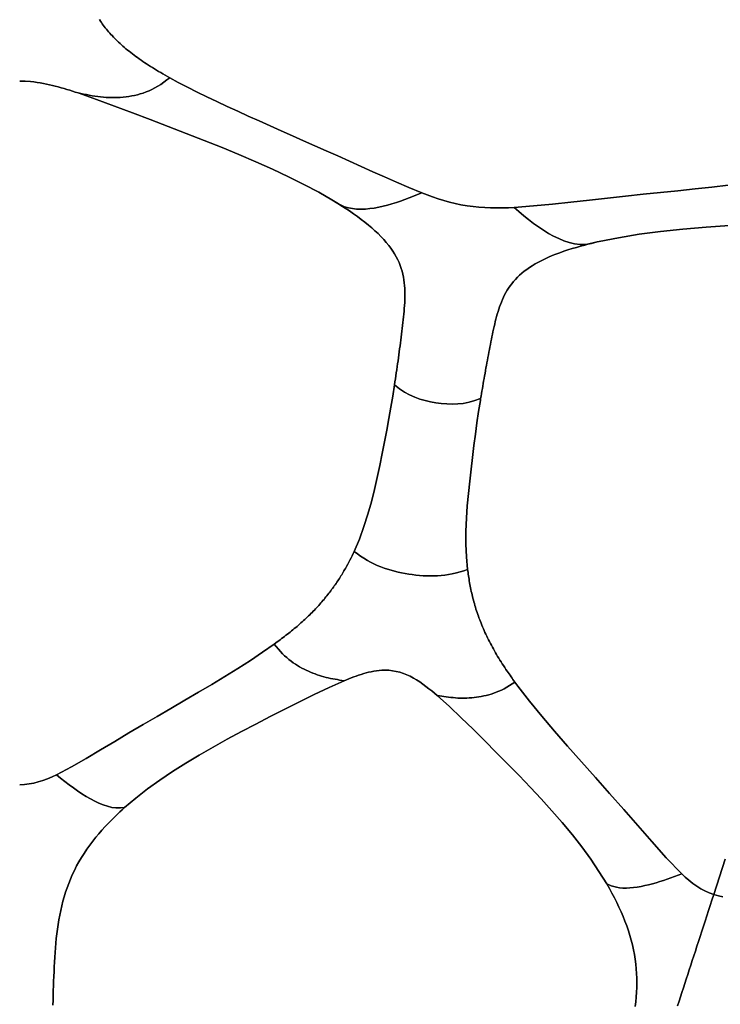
# Model space of a CAD drawing. Header units: centimetres. Extents: x -49.6 to 49.6, y -49.6 to 49.6.
# Tile 54 of 61: x 0 to 9.8, y 28.2 to 41.9. Entities that reach past the tile are written whole.
import ezdxf

# ---------------------------------------------------------------- set-up
doc = ezdxf.new("R2010")
doc.units = ezdxf.units.CM
doc.layers.get('0').update_dxf_attribs({"true_color": 0x5890e1})

msp = doc.modelspace()

# ---------------------------------------------------------------- linework, layer by layer
at = {"color": 16, "true_color": 0x870606}
for points in [[(0, 41.079, 0), (0.075, 41.077, 0), (0.149, 41.072, 0), (0.196, 41.067, 0), (0.242, 41.061, 0), (0.287, 41.054, 0), (0.331, 41.046, 0), (0.374, 41.038, 0), (0.416, 41.028, 0), (0.457, 41.019, 0), (0.496, 41.009, 0), (0.537, 40.999, 0), (0.577, 40.987, 0), (0.618, 40.976, 0), (0.658, 40.964, 0), (0.697, 40.952, 0), (0.736, 40.939, 0), (0.774, 40.927, 0), (0.812, 40.915, 0), (0.851, 40.907, 0), (0.89, 40.899, 0), (0.929, 40.891, 0), (0.969, 40.883, 0), (1.008, 40.876, 0), (1.047, 40.869, 0), (1.086, 40.863, 0), (1.126, 40.859, 0), (1.165, 40.855, 0), (1.204, 40.852, 0), (1.244, 40.85, 0), (1.283, 40.849, 0), (1.323, 40.849, 0), (1.362, 40.85, 0), (1.401, 40.852, 0), (1.441, 40.856, 0), (1.481, 40.86, 0), (1.521, 40.865, 0), (1.56, 40.872, 0), (1.6, 40.88, 0), (1.64, 40.89, 0), (1.68, 40.901, 0), (1.721, 40.913, 0), (1.761, 40.928, 0), (1.801, 40.944, 0), (1.842, 40.963, 0), (1.883, 40.984, 0), (1.924, 41.008, 0), (1.965, 41.034, 0), (2.006, 41.063, 0), (2.048, 41.095, 0), (2.089, 41.127, 0), (2.057, 41.145, 0), (2.026, 41.162, 0), (1.995, 41.18, 0), (1.964, 41.198, 0), (1.935, 41.215, 0), (1.906, 41.232, 0), (1.877, 41.25, 0), (1.849, 41.267, 0), (1.822, 41.284, 0), (1.795, 41.301, 0), (1.768, 41.318, 0), (1.742, 41.336, 0), (1.715, 41.353, 0), (1.69, 41.371, 0), (1.665, 41.388, 0), (1.64, 41.406, 0), (1.616, 41.423, 0), (1.592, 41.441, 0), (1.569, 41.459, 0), (1.546, 41.476, 0), (1.523, 41.494, 0), (1.501, 41.512, 0), (1.479, 41.53, 0), (1.458, 41.548, 0), (1.438, 41.566, 0), (1.417, 41.584, 0), (1.398, 41.602, 0), (1.378, 41.62, 0), (1.359, 41.638, 0), (1.341, 41.657, 0), (1.322, 41.675, 0), (1.305, 41.693, 0), (1.287, 41.712, 0), (1.271, 41.73, 0), (1.254, 41.748, 0), (1.238, 41.767, 0), (1.223, 41.785, 0), (1.207, 41.804, 0), (1.192, 41.823, 0), (1.178, 41.841, 0), (1.164, 41.86, 0), (1.15, 41.878, 0), (1.137, 41.897, 0), (1.124, 41.916, 0), (1.111, 41.935, 0)], [(1.111, 41.935, 0), (1.124, 41.916, 0), (1.137, 41.897, 0), (1.15, 41.878, 0), (1.164, 41.86, 0), (1.178, 41.841, 0), (1.192, 41.823, 0), (1.207, 41.804, 0), (1.223, 41.785, 0), (1.238, 41.767, 0), (1.254, 41.748, 0), (1.271, 41.73, 0), (1.287, 41.712, 0), (1.305, 41.693, 0), (1.322, 41.675, 0), (1.341, 41.657, 0), (1.359, 41.638, 0), (1.378, 41.62, 0), (1.398, 41.602, 0), (1.417, 41.584, 0), (1.438, 41.566, 0), (1.458, 41.548, 0), (1.479, 41.53, 0), (1.501, 41.512, 0), (1.523, 41.494, 0), (1.546, 41.476, 0), (1.569, 41.459, 0), (1.592, 41.441, 0), (1.616, 41.423, 0), (1.64, 41.406, 0), (1.665, 41.388, 0), (1.69, 41.371, 0), (1.715, 41.353, 0), (1.742, 41.336, 0), (1.768, 41.318, 0), (1.795, 41.301, 0), (1.822, 41.284, 0), (1.849, 41.267, 0), (1.877, 41.25, 0), (1.906, 41.232, 0), (1.935, 41.215, 0), (1.964, 41.198, 0), (1.995, 41.18, 0), (2.026, 41.162, 0), (2.057, 41.145, 0), (2.089, 41.127, 0), (2.208, 41.062, 0), (2.338, 40.995, 0), (2.471, 40.927, 0), (2.608, 40.861, 0), (2.747, 40.794, 0), (2.89, 40.727, 0), (3.036, 40.66, 0), (3.184, 40.592, 0), (3.336, 40.524, 0), (3.488, 40.456, 0), (3.643, 40.387, 0), (3.798, 40.319, 0), (3.954, 40.249, 0), (4.111, 40.18, 0), (4.269, 40.11, 0), (4.43, 40.038, 0), (4.592, 39.965, 0), (4.754, 39.892, 0), (4.917, 39.818, 0), (5.082, 39.745, 0), (5.248, 39.671, 0), (5.42, 39.596, 0), (5.599, 39.524, 0), (5.673, 39.496, 0), (5.749, 39.468, 0), (5.827, 39.442, 0), (5.907, 39.417, 0), (5.985, 39.395, 0), (6.065, 39.376, 0), (6.146, 39.358, 0), (6.23, 39.343, 0), (6.314, 39.332, 0), (6.396, 39.323, 0), (6.478, 39.317, 0), (6.559, 39.314, 0), (6.643, 39.313, 0), (6.725, 39.313, 0), (6.806, 39.316, 0), (6.885, 39.32, 0), (7.157, 39.341, 0), (7.419, 39.367, 0), (7.678, 39.395, 0), (7.934, 39.423, 0), (8.186, 39.451, 0), (8.436, 39.477, 0), (8.683, 39.503, 0), (8.927, 39.528, 0), (9.168, 39.553, 0), (9.406, 39.578, 0), (9.639, 39.604, 0), (9.867, 39.631, 0)], [(0, 31.282, 0), (0.066, 31.285, 0), (0.132, 31.293, 0), (0.195, 31.305, 0), (0.258, 31.321, 0), (0.324, 31.341, 0), (0.388, 31.365, 0), (0.451, 31.392, 0), (0.511, 31.419, 0), (0.722, 31.529, 0), (0.924, 31.646, 0), (1.125, 31.765, 0), (1.324, 31.884, 0), (1.522, 32.002, 0), (1.719, 32.118, 0), (1.913, 32.232, 0), (2.107, 32.345, 0), (2.298, 32.457, 0), (2.488, 32.568, 0), (2.674, 32.679, 0), (2.858, 32.79, 0), (3.037, 32.901, 0), (3.213, 33.013, 0), (3.382, 33.125, 0), (3.545, 33.24, 0), (3.566, 33.255, 0), (3.587, 33.27, 0), (3.607, 33.285, 0), (3.628, 33.301, 0), (3.648, 33.316, 0), (3.668, 33.331, 0), (3.688, 33.346, 0), (3.708, 33.362, 0), (3.728, 33.377, 0), (3.748, 33.393, 0), (3.767, 33.408, 0), (3.787, 33.424, 0), (3.806, 33.44, 0), (3.825, 33.455, 0), (3.844, 33.471, 0), (3.863, 33.487, 0), (3.881, 33.503, 0), (3.899, 33.519, 0), (3.917, 33.535, 0), (3.935, 33.551, 0), (3.953, 33.567, 0), (3.97, 33.583, 0), (3.988, 33.599, 0), (4.005, 33.615, 0), (4.022, 33.631, 0), (4.039, 33.647, 0), (4.055, 33.664, 0), (4.072, 33.68, 0), (4.088, 33.697, 0), (4.104, 33.713, 0), (4.12, 33.73, 0), (4.135, 33.746, 0), (4.151, 33.763, 0), (4.166, 33.779, 0), (4.181, 33.796, 0), (4.195, 33.813, 0), (4.21, 33.829, 0), (4.224, 33.846, 0), (4.239, 33.863, 0), (4.252, 33.88, 0), (4.266, 33.897, 0), (4.28, 33.913, 0), (4.293, 33.93, 0), (4.307, 33.947, 0), (4.32, 33.964, 0), (4.333, 33.981, 0), (4.345, 33.998, 0), (4.358, 34.016, 0), (4.37, 34.033, 0), (4.382, 34.05, 0), (4.394, 34.067, 0), (4.406, 34.084, 0), (4.418, 34.101, 0), (4.43, 34.119, 0), (4.441, 34.136, 0), (4.452, 34.153, 0), (4.463, 34.171, 0), (4.474, 34.188, 0), (4.485, 34.205, 0), (4.495, 34.223, 0), (4.506, 34.24, 0), (4.516, 34.258, 0), (4.526, 34.275, 0), (4.536, 34.292, 0), (4.553, 34.322, 0), (4.569, 34.351, 0), (4.584, 34.381, 0), (4.6, 34.41, 0), (4.615, 34.44, 0), (4.629, 34.469, 0), (4.643, 34.499, 0), (4.657, 34.528, 0), (4.731, 34.702, 0), (4.795, 34.876, 0), (4.85, 35.049, 0), (4.899, 35.221, 0), (4.941, 35.391, 0), (4.979, 35.561, 0), (5.014, 35.728, 0), (5.048, 35.894, 0), (5.08, 36.058, 0), (5.112, 36.22, 0), (5.142, 36.38, 0), (5.17, 36.538, 0), (5.196, 36.694, 0), (5.22, 36.849, 0), (5.226, 36.892, 0), (5.233, 36.934, 0), (5.239, 36.977, 0), (5.245, 37.019, 0), (5.251, 37.061, 0), (5.257, 37.103, 0), (5.263, 37.144, 0), (5.269, 37.186, 0), (5.274, 37.227, 0), (5.28, 37.269, 0), (5.286, 37.31, 0), (5.291, 37.351, 0), (5.297, 37.392, 0), (5.302, 37.433, 0), (5.308, 37.474, 0), (5.313, 37.514, 0), (5.318, 37.555, 0), (5.323, 37.596, 0), (5.328, 37.636, 0), (5.332, 37.676, 0), (5.337, 37.716, 0), (5.341, 37.756, 0), (5.345, 37.796, 0), (5.349, 37.836, 0), (5.353, 37.876, 0), (5.356, 37.915, 0), (5.359, 37.955, 0), (5.362, 37.995, 0), (5.363, 38.034, 0), (5.365, 38.074, 0), (5.365, 38.113, 0), (5.364, 38.153, 0), (5.363, 38.192, 0), (5.36, 38.232, 0), (5.356, 38.272, 0), (5.35, 38.312, 0), (5.344, 38.351, 0), (5.335, 38.391, 0), (5.325, 38.431, 0), (5.313, 38.47, 0), (5.299, 38.511, 0), (5.283, 38.552, 0), (5.265, 38.592, 0), (5.245, 38.632, 0), (5.222, 38.672, 0), (5.197, 38.712, 0), (5.17, 38.752, 0), (5.14, 38.792, 0), (5.106, 38.834, 0), (5.07, 38.875, 0), (5.032, 38.915, 0), (4.991, 38.956, 0), (4.948, 38.995, 0), (4.904, 39.035, 0), (4.857, 39.075, 0), (4.808, 39.114, 0), (4.757, 39.154, 0), (4.703, 39.193, 0), (4.648, 39.232, 0), (4.592, 39.271, 0), (4.533, 39.31, 0), (4.473, 39.349, 0), (4.411, 39.387, 0), (4.348, 39.425, 0), (4.164, 39.531, 0), (3.957, 39.64, 0), (3.744, 39.747, 0), (3.519, 39.852, 0), (3.288, 39.955, 0), (3.053, 40.056, 0), (2.818, 40.153, 0), (2.568, 40.253, 0), (2.318, 40.351, 0), (2.067, 40.448, 0), (1.818, 40.544, 0), (1.569, 40.638, 0), (1.32, 40.732, 0), (1.069, 40.825, 0), (0.812, 40.915, 0), (0.774, 40.927, 0), (0.736, 40.939, 0), (0.697, 40.952, 0), (0.658, 40.964, 0), (0.618, 40.976, 0), (0.577, 40.987, 0), (0.537, 40.999, 0), (0.496, 41.009, 0), (0.457, 41.019, 0), (0.416, 41.028, 0), (0.374, 41.038, 0), (0.331, 41.046, 0), (0.287, 41.054, 0), (0.242, 41.061, 0), (0.196, 41.067, 0), (0.149, 41.072, 0), (0.075, 41.077, 0), (0, 41.079, 0)], [(9.867, 39.631, 0), (9.639, 39.604, 0), (9.406, 39.578, 0), (9.168, 39.553, 0), (8.927, 39.528, 0), (8.683, 39.503, 0), (8.436, 39.477, 0), (8.186, 39.451, 0), (7.934, 39.423, 0), (7.678, 39.395, 0), (7.419, 39.367, 0), (7.157, 39.341, 0), (6.885, 39.32, 0), (6.952, 39.263, 0), (7.021, 39.205, 0), (7.088, 39.15, 0), (7.157, 39.097, 0), (7.225, 39.048, 0), (7.294, 39.002, 0), (7.364, 38.959, 0), (7.436, 38.92, 0), (7.507, 38.886, 0), (7.58, 38.856, 0), (7.654, 38.832, 0), (7.727, 38.814, 0), (7.805, 38.805, 0), (7.882, 38.806, 0), (7.965, 38.818, 0), (8.045, 38.839, 0), (8.069, 38.845, 0), (8.342, 38.899, 0), (8.629, 38.946, 0), (8.927, 38.985, 0), (9.234, 39.018, 0), (9.559, 39.046, 0), (9.886, 39.07, 0)], [(9.886, 39.07, 0), (9.559, 39.046, 0), (9.234, 39.018, 0), (8.927, 38.985, 0), (8.629, 38.946, 0), (8.342, 38.899, 0), (8.069, 38.845, 0), (8.045, 38.839, 0), (7.986, 38.826, 0), (7.928, 38.812, 0), (7.87, 38.797, 0), (7.813, 38.782, 0), (7.753, 38.764, 0), (7.693, 38.747, 0), (7.635, 38.728, 0), (7.578, 38.709, 0), (7.523, 38.69, 0), (7.469, 38.67, 0), (7.417, 38.649, 0), (7.367, 38.627, 0), (7.318, 38.605, 0), (7.27, 38.582, 0), (7.224, 38.558, 0), (7.179, 38.533, 0), (7.138, 38.509, 0), (7.099, 38.483, 0), (7.062, 38.458, 0), (7.027, 38.431, 0), (6.994, 38.404, 0), (6.963, 38.376, 0), (6.933, 38.347, 0), (6.904, 38.317, 0), (6.878, 38.288, 0), (6.854, 38.258, 0), (6.831, 38.228, 0), (6.81, 38.197, 0), (6.79, 38.166, 0), (6.772, 38.134, 0), (6.754, 38.102, 0), (6.738, 38.069, 0), (6.723, 38.036, 0), (6.709, 38.003, 0), (6.696, 37.97, 0), (6.684, 37.937, 0), (6.672, 37.903, 0), (6.662, 37.869, 0), (6.651, 37.834, 0), (6.642, 37.8, 0), (6.633, 37.765, 0), (6.624, 37.731, 0), (6.616, 37.696, 0), (6.608, 37.661, 0), (6.6, 37.626, 0), (6.592, 37.59, 0), (6.585, 37.555, 0), (6.578, 37.519, 0), (6.57, 37.484, 0), (6.563, 37.448, 0), (6.556, 37.412, 0), (6.549, 37.376, 0), (6.542, 37.34, 0), (6.535, 37.304, 0), (6.528, 37.268, 0), (6.521, 37.231, 0), (6.514, 37.195, 0), (6.508, 37.158, 0), (6.501, 37.121, 0), (6.494, 37.085, 0), (6.488, 37.048, 0), (6.481, 37.01, 0), (6.475, 36.973, 0), (6.468, 36.936, 0), (6.462, 36.902, 0), (6.456, 36.867, 0), (6.45, 36.833, 0), (6.444, 36.798, 0), (6.438, 36.764, 0), (6.432, 36.729, 0), (6.426, 36.694, 0), (6.42, 36.659, 0), (6.416, 36.633, 0), (6.391, 36.479, 0), (6.368, 36.322, 0), (6.346, 36.164, 0), (6.326, 36.003, 0), (6.306, 35.84, 0), (6.287, 35.674, 0), (6.268, 35.508, 0), (6.25, 35.338, 0), (6.234, 35.165, 0), (6.222, 34.991, 0), (6.215, 34.813, 0), (6.215, 34.633, 0), (6.223, 34.457, 0), (6.239, 34.278, 0), (6.241, 34.262, 0), (6.244, 34.238, 0), (6.247, 34.214, 0), (6.25, 34.191, 0), (6.254, 34.167, 0), (6.258, 34.143, 0), (6.262, 34.119, 0), (6.266, 34.095, 0), (6.27, 34.071, 0), (6.275, 34.047, 0), (6.28, 34.023, 0), (6.285, 33.998, 0), (6.29, 33.974, 0), (6.295, 33.95, 0), (6.301, 33.926, 0), (6.307, 33.901, 0), (6.313, 33.877, 0), (6.319, 33.852, 0), (6.326, 33.827, 0), (6.333, 33.803, 0), (6.34, 33.778, 0), (6.348, 33.753, 0), (6.355, 33.728, 0), (6.363, 33.703, 0), (6.371, 33.679, 0), (6.38, 33.654, 0), (6.388, 33.629, 0), (6.397, 33.604, 0), (6.407, 33.579, 0), (6.416, 33.554, 0), (6.426, 33.529, 0), (6.436, 33.503, 0), (6.447, 33.478, 0), (6.458, 33.453, 0), (6.469, 33.427, 0), (6.48, 33.402, 0), (6.492, 33.376, 0), (6.504, 33.351, 0), (6.516, 33.325, 0), (6.529, 33.299, 0), (6.542, 33.274, 0), (6.555, 33.248, 0), (6.569, 33.223, 0), (6.583, 33.197, 0), (6.597, 33.172, 0), (6.611, 33.146, 0), (6.626, 33.12, 0), (6.641, 33.095, 0), (6.656, 33.069, 0), (6.672, 33.043, 0), (6.688, 33.017, 0), (6.704, 32.991, 0), (6.721, 32.965, 0), (6.738, 32.94, 0), (6.755, 32.914, 0), (6.772, 32.888, 0), (6.79, 32.862, 0), (6.803, 32.843, 0), (6.816, 32.824, 0), (6.83, 32.805, 0), (6.843, 32.786, 0), (6.857, 32.767, 0), (6.87, 32.747, 0), (6.884, 32.728, 0), (6.898, 32.709, 0), (6.939, 32.654, 0), (7.1, 32.445, 0), (7.27, 32.237, 0), (7.448, 32.027, 0), (7.631, 31.817, 0), (7.824, 31.599, 0), (8.019, 31.38, 0), (8.215, 31.16, 0), (8.412, 30.938, 0), (8.607, 30.715, 0), (8.804, 30.49, 0), (9.004, 30.264, 0), (9.221, 30.04, 0), (9.27, 29.995, 0), (9.321, 29.951, 0), (9.375, 29.908, 0), (9.431, 29.868, 0), (9.486, 29.833, 0), (9.544, 29.802, 0), (9.604, 29.775, 0), (9.667, 29.751, 0), (9.826, 30.243, 0)], [(8.572, 28.195, 0), (8.58, 28.26, 0), (8.586, 28.325, 0), (8.59, 28.391, 0), (8.593, 28.456, 0), (8.595, 28.522, 0), (8.594, 28.588, 0), (8.592, 28.653, 0), (8.587, 28.719, 0), (8.581, 28.785, 0), (8.572, 28.851, 0), (8.561, 28.917, 0), (8.549, 28.984, 0), (8.534, 29.05, 0), (8.517, 29.116, 0), (8.498, 29.183, 0), (8.477, 29.249, 0), (8.454, 29.315, 0), (8.43, 29.38, 0), (8.404, 29.447, 0), (8.376, 29.512, 0), (8.346, 29.577, 0), (8.315, 29.642, 0), (8.282, 29.708, 0), (8.248, 29.773, 0), (8.213, 29.837, 0), (8.176, 29.901, 0), (8.068, 30.075, 0), (7.953, 30.246, 0), (7.828, 30.417, 0), (7.697, 30.585, 0), (7.557, 30.754, 0), (7.412, 30.92, 0), (7.264, 31.084, 0), (7.113, 31.245, 0), (6.956, 31.409, 0), (6.798, 31.57, 0), (6.637, 31.732, 0), (6.476, 31.892, 0), (6.314, 32.053, 0), (6.15, 32.213, 0), (5.985, 32.37, 0), (5.815, 32.524, 0), (5.778, 32.555, 0), (5.74, 32.587, 0), (5.7, 32.619, 0), (5.658, 32.651, 0), (5.616, 32.682, 0), (5.573, 32.712, 0), (5.528, 32.74, 0), (5.484, 32.767, 0), (5.438, 32.791, 0), (5.392, 32.812, 0), (5.344, 32.831, 0), (5.295, 32.847, 0), (5.245, 32.86, 0), (5.193, 32.869, 0), (5.139, 32.875, 0), (5.083, 32.877, 0), (5.044, 32.875, 0), (5.006, 32.872, 0), (4.969, 32.868, 0), (4.932, 32.862, 0), (4.895, 32.855, 0), (4.86, 32.847, 0), (4.825, 32.838, 0), (4.791, 32.829, 0), (4.756, 32.818, 0), (4.721, 32.807, 0), (4.687, 32.795, 0), (4.652, 32.783, 0), (4.618, 32.77, 0), (4.585, 32.756, 0), (4.551, 32.743, 0), (4.518, 32.729, 0), (4.308, 32.635, 0), (4.102, 32.537, 0), (3.898, 32.436, 0), (3.693, 32.333, 0), (3.49, 32.23, 0), (3.288, 32.126, 0), (3.088, 32.021, 0), (2.888, 31.914, 0), (2.693, 31.806, 0), (2.5, 31.695, 0), (2.312, 31.583, 0), (2.128, 31.466, 0), (1.952, 31.347, 0), (1.78, 31.224, 0), (1.617, 31.096, 0), (1.461, 30.964, 0), (1.428, 30.934, 0), (1.395, 30.903, 0), (1.362, 30.872, 0), (1.329, 30.841, 0), (1.281, 30.794, 0), (1.235, 30.746, 0), (1.189, 30.698, 0), (1.145, 30.649, 0), (1.102, 30.599, 0), (1.06, 30.549, 0), (1.017, 30.494, 0), (0.975, 30.439, 0), (0.935, 30.383, 0), (0.897, 30.326, 0), (0.86, 30.268, 0), (0.825, 30.209, 0), (0.792, 30.15, 0), (0.761, 30.089, 0), (0.732, 30.029, 0), (0.706, 29.968, 0), (0.682, 29.907, 0), (0.659, 29.846, 0), (0.638, 29.784, 0), (0.619, 29.721, 0), (0.601, 29.658, 0), (0.586, 29.595, 0), (0.571, 29.531, 0), (0.558, 29.467, 0), (0.546, 29.402, 0), (0.536, 29.337, 0), (0.526, 29.272, 0), (0.518, 29.207, 0), (0.51, 29.141, 0), (0.504, 29.075, 0), (0.498, 29.009, 0), (0.493, 28.944, 0), (0.488, 28.878, 0), (0.484, 28.812, 0), (0.481, 28.746, 0), (0.478, 28.68, 0), (0.475, 28.613, 0), (0.473, 28.547, 0), (0.47, 28.48, 0), (0.468, 28.414, 0), (0.466, 28.347, 0), (0.464, 28.28, 0), (0.462, 28.213, 0)], [(0.462, 28.213, 0), (0.464, 28.28, 0), (0.466, 28.347, 0), (0.468, 28.414, 0), (0.47, 28.48, 0), (0.473, 28.547, 0), (0.475, 28.613, 0), (0.478, 28.68, 0), (0.481, 28.746, 0), (0.484, 28.812, 0), (0.488, 28.878, 0), (0.493, 28.944, 0), (0.498, 29.009, 0), (0.504, 29.075, 0), (0.51, 29.141, 0), (0.518, 29.207, 0), (0.526, 29.272, 0), (0.536, 29.337, 0), (0.546, 29.402, 0), (0.558, 29.467, 0), (0.571, 29.531, 0), (0.586, 29.595, 0), (0.601, 29.658, 0), (0.619, 29.721, 0), (0.638, 29.784, 0), (0.659, 29.846, 0), (0.682, 29.907, 0), (0.706, 29.968, 0), (0.732, 30.029, 0), (0.761, 30.089, 0), (0.792, 30.15, 0), (0.825, 30.209, 0), (0.86, 30.268, 0), (0.897, 30.326, 0), (0.935, 30.383, 0), (0.975, 30.439, 0), (1.017, 30.494, 0), (1.06, 30.549, 0), (1.102, 30.599, 0), (1.145, 30.649, 0), (1.189, 30.698, 0), (1.235, 30.746, 0), (1.281, 30.794, 0), (1.329, 30.841, 0), (1.362, 30.872, 0), (1.395, 30.903, 0), (1.428, 30.934, 0), (1.461, 30.964, 0), (1.403, 30.958, 0), (1.341, 30.958, 0), (1.283, 30.966, 0), (1.222, 30.981, 0), (1.164, 31, 0), (1.104, 31.025, 0), (1.045, 31.053, 0), (0.986, 31.084, 0), (0.926, 31.119, 0), (0.866, 31.156, 0), (0.807, 31.195, 0), (0.749, 31.236, 0), (0.689, 31.28, 0), (0.63, 31.325, 0), (0.57, 31.373, 0), (0.511, 31.419, 0), (0.451, 31.392, 0), (0.388, 31.365, 0), (0.324, 31.341, 0), (0.258, 31.321, 0), (0.195, 31.305, 0), (0.132, 31.293, 0), (0.066, 31.285, 0), (0, 31.282, 0)], [(9.826, 30.243, 0), (9.667, 29.751, 0), (9.731, 29.733, 0), (9.795, 29.72, 0)], [(9.164, 28.204, 0), (9.184, 28.266, 0), (9.204, 28.328, 0), (9.224, 28.389, 0), (9.244, 28.451, 0), (9.264, 28.513, 0), (9.284, 28.575, 0), (9.305, 28.638, 0), (9.326, 28.702, 0), (9.347, 28.767, 0), (9.368, 28.832, 0), (9.389, 28.898, 0), (9.411, 28.964, 0), (9.433, 29.032, 0), (9.455, 29.1, 0), (9.477, 29.169, 0), (9.5, 29.24, 0), (9.523, 29.311, 0), (9.547, 29.383, 0), (9.57, 29.455, 0), (9.594, 29.528, 0), (9.618, 29.602, 0), (9.642, 29.676, 0), (9.667, 29.751, 0), (9.604, 29.775, 0), (9.544, 29.802, 0), (9.486, 29.833, 0), (9.431, 29.868, 0), (9.375, 29.908, 0), (9.321, 29.951, 0), (9.27, 29.995, 0), (9.221, 30.04, 0), (9.17, 30.022, 0), (9.12, 30.003, 0), (9.069, 29.985, 0), (9.018, 29.967, 0), (8.967, 29.949, 0), (8.916, 29.933, 0), (8.864, 29.917, 0), (8.812, 29.903, 0), (8.759, 29.889, 0), (8.707, 29.877, 0), (8.654, 29.866, 0), (8.602, 29.857, 0), (8.55, 29.85, 0), (8.499, 29.845, 0), (8.45, 29.843, 0), (8.402, 29.843, 0), (8.356, 29.846, 0), (8.314, 29.853, 0), (8.276, 29.862, 0), (8.24, 29.873, 0), (8.176, 29.901, 0), (8.213, 29.837, 0), (8.248, 29.773, 0), (8.282, 29.708, 0), (8.315, 29.642, 0), (8.346, 29.577, 0), (8.376, 29.512, 0), (8.404, 29.447, 0), (8.43, 29.38, 0), (8.454, 29.315, 0), (8.477, 29.249, 0), (8.498, 29.183, 0), (8.517, 29.116, 0), (8.534, 29.05, 0), (8.549, 28.984, 0), (8.561, 28.917, 0), (8.572, 28.851, 0), (8.581, 28.785, 0), (8.587, 28.719, 0), (8.592, 28.653, 0), (8.594, 28.588, 0), (8.595, 28.522, 0), (8.593, 28.456, 0), (8.59, 28.391, 0), (8.586, 28.325, 0), (8.58, 28.26, 0), (8.572, 28.195, 0)], [(9.795, 29.72, 0), (9.731, 29.733, 0), (9.667, 29.751, 0), (9.642, 29.676, 0), (9.618, 29.602, 0), (9.594, 29.528, 0), (9.57, 29.455, 0), (9.547, 29.383, 0), (9.523, 29.311, 0), (9.5, 29.24, 0), (9.477, 29.169, 0), (9.455, 29.1, 0), (9.433, 29.032, 0), (9.411, 28.964, 0), (9.389, 28.898, 0), (9.368, 28.832, 0), (9.347, 28.767, 0), (9.326, 28.702, 0), (9.305, 28.638, 0), (9.284, 28.575, 0), (9.264, 28.513, 0), (9.244, 28.451, 0), (9.224, 28.389, 0), (9.204, 28.328, 0), (9.184, 28.266, 0), (9.164, 28.204, 0)]]:
    msp.add_polyline3d(points, dxfattribs=at)
for points in [[(5.541, 39.5, 0), (5.599, 39.524, 0), (5.42, 39.596, 0), (5.248, 39.671, 0), (5.082, 39.745, 0), (4.917, 39.818, 0), (4.754, 39.892, 0), (4.592, 39.965, 0), (4.43, 40.038, 0), (4.269, 40.11, 0), (4.111, 40.18, 0), (3.954, 40.249, 0), (3.798, 40.319, 0), (3.643, 40.387, 0), (3.488, 40.456, 0), (3.336, 40.524, 0), (3.184, 40.592, 0), (3.036, 40.66, 0), (2.89, 40.727, 0), (2.747, 40.794, 0), (2.608, 40.861, 0), (2.471, 40.927, 0), (2.338, 40.995, 0), (2.208, 41.062, 0), (2.089, 41.127, 0), (2.048, 41.095, 0), (2.006, 41.063, 0), (1.965, 41.034, 0), (1.924, 41.008, 0), (1.883, 40.984, 0), (1.842, 40.963, 0), (1.801, 40.944, 0), (1.761, 40.928, 0), (1.721, 40.913, 0), (1.68, 40.901, 0), (1.64, 40.89, 0), (1.6, 40.88, 0), (1.56, 40.872, 0), (1.521, 40.865, 0), (1.481, 40.86, 0), (1.441, 40.856, 0), (1.401, 40.852, 0), (1.362, 40.85, 0), (1.323, 40.849, 0), (1.283, 40.849, 0), (1.244, 40.85, 0), (1.204, 40.852, 0), (1.165, 40.855, 0), (1.126, 40.859, 0), (1.086, 40.863, 0), (1.047, 40.869, 0), (1.008, 40.876, 0), (0.969, 40.883, 0), (0.929, 40.891, 0), (0.89, 40.899, 0), (0.851, 40.907, 0), (0.812, 40.915, 0), (1.069, 40.825, 0), (1.32, 40.732, 0), (1.569, 40.638, 0), (1.818, 40.544, 0), (2.067, 40.448, 0), (2.318, 40.351, 0), (2.568, 40.253, 0), (2.818, 40.153, 0), (3.053, 40.056, 0), (3.288, 39.955, 0), (3.519, 39.852, 0), (3.744, 39.747, 0), (3.957, 39.64, 0), (4.164, 39.531, 0), (4.348, 39.425, 0), (4.431, 39.373, 0), (4.476, 39.35, 0), (4.525, 39.33, 0), (4.578, 39.315, 0), (4.634, 39.304, 0), (4.692, 39.298, 0), (4.753, 39.296, 0), (4.814, 39.298, 0), (4.876, 39.303, 0), (4.938, 39.312, 0), (5.001, 39.322, 0), (5.063, 39.336, 0), (5.124, 39.351, 0), (5.185, 39.368, 0), (5.246, 39.387, 0), (5.306, 39.407, 0), (5.365, 39.429, 0), (5.424, 39.452, 0), (5.483, 39.476, 0)], [(7.436, 38.92, 0), (7.364, 38.959, 0), (7.294, 39.002, 0), (7.225, 39.048, 0), (7.157, 39.097, 0), (7.088, 39.15, 0), (7.021, 39.205, 0), (6.952, 39.263, 0), (6.885, 39.32, 0), (6.806, 39.316, 0), (6.725, 39.313, 0), (6.643, 39.313, 0), (6.559, 39.314, 0), (6.478, 39.317, 0), (6.396, 39.323, 0), (6.314, 39.332, 0), (6.23, 39.343, 0), (6.146, 39.358, 0), (6.065, 39.376, 0), (5.985, 39.395, 0), (5.907, 39.417, 0), (5.827, 39.442, 0), (5.749, 39.468, 0), (5.673, 39.496, 0), (5.599, 39.524, 0), (5.541, 39.5, 0), (5.483, 39.476, 0), (5.424, 39.452, 0), (5.365, 39.429, 0), (5.306, 39.407, 0), (5.246, 39.387, 0), (5.185, 39.368, 0), (5.124, 39.351, 0), (5.063, 39.336, 0), (5.001, 39.322, 0), (4.938, 39.312, 0), (4.876, 39.303, 0), (4.814, 39.298, 0), (4.753, 39.296, 0), (4.692, 39.298, 0), (4.634, 39.304, 0), (4.578, 39.315, 0), (4.525, 39.33, 0), (4.476, 39.35, 0), (4.431, 39.373, 0), (4.348, 39.425, 0), (4.411, 39.387, 0), (4.473, 39.349, 0), (4.533, 39.31, 0), (4.592, 39.271, 0), (4.648, 39.232, 0), (4.703, 39.193, 0), (4.757, 39.154, 0), (4.808, 39.114, 0), (4.857, 39.075, 0), (4.904, 39.035, 0), (4.948, 38.995, 0), (4.991, 38.956, 0), (5.032, 38.915, 0), (5.07, 38.875, 0), (5.106, 38.834, 0), (5.14, 38.792, 0), (5.17, 38.752, 0), (5.197, 38.712, 0), (5.222, 38.672, 0), (5.245, 38.632, 0), (5.265, 38.592, 0), (5.283, 38.552, 0), (5.299, 38.511, 0), (5.313, 38.47, 0), (5.325, 38.431, 0), (5.335, 38.391, 0), (5.344, 38.351, 0), (5.35, 38.312, 0), (5.356, 38.272, 0), (5.36, 38.232, 0), (5.363, 38.192, 0), (5.364, 38.153, 0), (5.365, 38.113, 0), (5.365, 38.074, 0), (5.363, 38.034, 0), (5.362, 37.995, 0), (5.359, 37.955, 0), (5.356, 37.915, 0), (5.353, 37.876, 0), (5.349, 37.836, 0), (5.345, 37.796, 0), (5.341, 37.756, 0), (5.337, 37.716, 0), (5.332, 37.676, 0), (5.328, 37.636, 0), (5.323, 37.596, 0), (5.318, 37.555, 0), (5.313, 37.514, 0), (5.308, 37.474, 0), (5.302, 37.433, 0), (5.297, 37.392, 0), (5.291, 37.351, 0), (5.286, 37.31, 0), (5.28, 37.269, 0), (5.274, 37.227, 0), (5.269, 37.186, 0), (5.263, 37.144, 0), (5.257, 37.103, 0), (5.251, 37.061, 0), (5.245, 37.019, 0), (5.239, 36.977, 0), (5.233, 36.934, 0), (5.226, 36.892, 0), (5.22, 36.849, 0), (5.289, 36.796, 0), (5.359, 36.749, 0), (5.43, 36.71, 0), (5.502, 36.679, 0), (5.574, 36.652, 0), (5.648, 36.631, 0), (5.721, 36.613, 0), (5.796, 36.6, 0), (5.871, 36.59, 0), (5.947, 36.584, 0), (6.023, 36.581, 0), (6.1, 36.584, 0), (6.178, 36.592, 0), (6.258, 36.607, 0), (6.339, 36.63, 0), (6.42, 36.659, 0), (6.426, 36.694, 0), (6.432, 36.729, 0), (6.438, 36.764, 0), (6.444, 36.798, 0), (6.45, 36.833, 0), (6.456, 36.867, 0), (6.462, 36.902, 0), (6.468, 36.936, 0), (6.475, 36.973, 0), (6.481, 37.01, 0), (6.488, 37.048, 0), (6.494, 37.085, 0), (6.501, 37.121, 0), (6.508, 37.158, 0), (6.514, 37.195, 0), (6.521, 37.231, 0), (6.528, 37.268, 0), (6.535, 37.304, 0), (6.542, 37.34, 0), (6.549, 37.376, 0), (6.556, 37.412, 0), (6.563, 37.448, 0), (6.57, 37.484, 0), (6.578, 37.519, 0), (6.585, 37.555, 0), (6.592, 37.59, 0), (6.6, 37.626, 0), (6.608, 37.661, 0), (6.616, 37.696, 0), (6.624, 37.731, 0), (6.633, 37.765, 0), (6.642, 37.8, 0), (6.651, 37.834, 0), (6.662, 37.869, 0), (6.672, 37.903, 0), (6.684, 37.937, 0), (6.696, 37.97, 0), (6.709, 38.003, 0), (6.723, 38.036, 0), (6.738, 38.069, 0), (6.754, 38.102, 0), (6.772, 38.134, 0), (6.79, 38.166, 0), (6.81, 38.197, 0), (6.831, 38.228, 0), (6.854, 38.258, 0), (6.878, 38.288, 0), (6.904, 38.317, 0), (6.933, 38.347, 0), (6.963, 38.376, 0), (6.994, 38.404, 0), (7.027, 38.431, 0), (7.062, 38.458, 0), (7.099, 38.483, 0), (7.138, 38.509, 0), (7.179, 38.533, 0), (7.224, 38.558, 0), (7.27, 38.582, 0), (7.318, 38.605, 0), (7.367, 38.627, 0), (7.417, 38.649, 0), (7.469, 38.67, 0), (7.523, 38.69, 0), (7.578, 38.709, 0), (7.635, 38.728, 0), (7.693, 38.747, 0), (7.753, 38.764, 0), (7.813, 38.782, 0), (7.87, 38.797, 0), (7.928, 38.812, 0), (7.986, 38.826, 0), (8.045, 38.839, 0), (7.965, 38.818, 0), (7.882, 38.806, 0), (7.805, 38.805, 0), (7.727, 38.814, 0), (7.654, 38.832, 0), (7.58, 38.856, 0), (7.507, 38.886, 0)], [(6.416, 36.633, 0), (6.42, 36.659, 0), (6.339, 36.63, 0), (6.258, 36.607, 0), (6.178, 36.592, 0), (6.1, 36.584, 0), (6.023, 36.581, 0), (5.947, 36.584, 0), (5.871, 36.59, 0), (5.796, 36.6, 0), (5.721, 36.613, 0), (5.648, 36.631, 0), (5.574, 36.652, 0), (5.502, 36.679, 0), (5.43, 36.71, 0), (5.359, 36.749, 0), (5.289, 36.796, 0), (5.22, 36.849, 0), (5.196, 36.694, 0), (5.17, 36.538, 0), (5.142, 36.38, 0), (5.112, 36.22, 0), (5.08, 36.058, 0), (5.048, 35.894, 0), (5.014, 35.728, 0), (4.979, 35.561, 0), (4.941, 35.391, 0), (4.899, 35.221, 0), (4.85, 35.049, 0), (4.795, 34.876, 0), (4.731, 34.702, 0), (4.657, 34.528, 0), (4.703, 34.495, 0), (4.747, 34.464, 0), (4.792, 34.435, 0), (4.842, 34.405, 0), (4.887, 34.38, 0), (4.934, 34.357, 0), (4.981, 34.336, 0), (5.03, 34.316, 0), (5.077, 34.299, 0), (5.124, 34.283, 0), (5.172, 34.268, 0), (5.221, 34.255, 0), (5.27, 34.243, 0), (5.319, 34.232, 0), (5.369, 34.223, 0), (5.418, 34.214, 0), (5.467, 34.207, 0), (5.517, 34.201, 0), (5.568, 34.196, 0), (5.618, 34.192, 0), (5.668, 34.19, 0), (5.719, 34.189, 0), (5.769, 34.189, 0), (5.818, 34.191, 0), (5.871, 34.195, 0), (5.923, 34.201, 0), (5.974, 34.208, 0), (6.025, 34.218, 0), (6.082, 34.231, 0), (6.134, 34.245, 0), (6.185, 34.261, 0), (6.239, 34.278, 0), (6.223, 34.457, 0), (6.215, 34.633, 0), (6.215, 34.813, 0), (6.222, 34.991, 0), (6.234, 35.165, 0), (6.25, 35.338, 0), (6.268, 35.508, 0), (6.287, 35.674, 0), (6.306, 35.84, 0), (6.326, 36.003, 0), (6.346, 36.164, 0), (6.368, 36.322, 0), (6.391, 36.479, 0)], [(6.86, 32.685, 0), (6.898, 32.709, 0), (6.884, 32.728, 0), (6.87, 32.747, 0), (6.857, 32.767, 0), (6.843, 32.786, 0), (6.83, 32.805, 0), (6.816, 32.824, 0), (6.803, 32.843, 0), (6.79, 32.862, 0), (6.772, 32.888, 0), (6.755, 32.914, 0), (6.738, 32.94, 0), (6.721, 32.965, 0), (6.704, 32.991, 0), (6.688, 33.017, 0), (6.672, 33.043, 0), (6.656, 33.069, 0), (6.641, 33.095, 0), (6.626, 33.12, 0), (6.611, 33.146, 0), (6.597, 33.172, 0), (6.583, 33.197, 0), (6.569, 33.223, 0), (6.555, 33.248, 0), (6.542, 33.274, 0), (6.529, 33.299, 0), (6.516, 33.325, 0), (6.504, 33.351, 0), (6.492, 33.376, 0), (6.48, 33.402, 0), (6.469, 33.427, 0), (6.458, 33.453, 0), (6.447, 33.478, 0), (6.436, 33.503, 0), (6.426, 33.529, 0), (6.416, 33.554, 0), (6.407, 33.579, 0), (6.397, 33.604, 0), (6.388, 33.629, 0), (6.38, 33.654, 0), (6.371, 33.679, 0), (6.363, 33.703, 0), (6.355, 33.728, 0), (6.348, 33.753, 0), (6.34, 33.778, 0), (6.333, 33.803, 0), (6.326, 33.827, 0), (6.319, 33.852, 0), (6.313, 33.877, 0), (6.307, 33.901, 0), (6.301, 33.926, 0), (6.295, 33.95, 0), (6.29, 33.974, 0), (6.285, 33.998, 0), (6.28, 34.023, 0), (6.275, 34.047, 0), (6.27, 34.071, 0), (6.266, 34.095, 0), (6.262, 34.119, 0), (6.258, 34.143, 0), (6.254, 34.167, 0), (6.25, 34.191, 0), (6.247, 34.214, 0), (6.244, 34.238, 0), (6.241, 34.262, 0), (6.239, 34.278, 0), (6.185, 34.261, 0), (6.134, 34.245, 0), (6.082, 34.231, 0), (6.025, 34.218, 0), (5.974, 34.208, 0), (5.923, 34.201, 0), (5.871, 34.195, 0), (5.818, 34.191, 0), (5.769, 34.189, 0), (5.719, 34.189, 0), (5.668, 34.19, 0), (5.618, 34.192, 0), (5.568, 34.196, 0), (5.517, 34.201, 0), (5.467, 34.207, 0), (5.418, 34.214, 0), (5.369, 34.223, 0), (5.319, 34.232, 0), (5.27, 34.243, 0), (5.221, 34.255, 0), (5.172, 34.268, 0), (5.124, 34.283, 0), (5.077, 34.299, 0), (5.03, 34.316, 0), (4.981, 34.336, 0), (4.934, 34.357, 0), (4.887, 34.38, 0), (4.842, 34.405, 0), (4.792, 34.435, 0), (4.747, 34.464, 0), (4.703, 34.495, 0), (4.657, 34.528, 0), (4.643, 34.499, 0), (4.629, 34.469, 0), (4.615, 34.44, 0), (4.6, 34.41, 0), (4.584, 34.381, 0), (4.569, 34.351, 0), (4.553, 34.322, 0), (4.536, 34.292, 0), (4.526, 34.275, 0), (4.516, 34.258, 0), (4.506, 34.24, 0), (4.495, 34.223, 0), (4.485, 34.205, 0), (4.474, 34.188, 0), (4.463, 34.171, 0), (4.452, 34.153, 0), (4.441, 34.136, 0), (4.43, 34.119, 0), (4.418, 34.101, 0), (4.406, 34.084, 0), (4.394, 34.067, 0), (4.382, 34.05, 0), (4.37, 34.033, 0), (4.358, 34.016, 0), (4.345, 33.998, 0), (4.333, 33.981, 0), (4.32, 33.964, 0), (4.307, 33.947, 0), (4.293, 33.93, 0), (4.28, 33.913, 0), (4.266, 33.897, 0), (4.252, 33.88, 0), (4.239, 33.863, 0), (4.224, 33.846, 0), (4.21, 33.829, 0), (4.195, 33.813, 0), (4.181, 33.796, 0), (4.166, 33.779, 0), (4.151, 33.763, 0), (4.135, 33.746, 0), (4.12, 33.73, 0), (4.104, 33.713, 0), (4.088, 33.697, 0), (4.072, 33.68, 0), (4.055, 33.664, 0), (4.039, 33.647, 0), (4.022, 33.631, 0), (4.005, 33.615, 0), (3.988, 33.599, 0), (3.97, 33.583, 0), (3.953, 33.567, 0), (3.935, 33.551, 0), (3.917, 33.535, 0), (3.899, 33.519, 0), (3.881, 33.503, 0), (3.863, 33.487, 0), (3.844, 33.471, 0), (3.825, 33.455, 0), (3.806, 33.44, 0), (3.787, 33.424, 0), (3.767, 33.408, 0), (3.748, 33.393, 0), (3.728, 33.377, 0), (3.708, 33.362, 0), (3.688, 33.346, 0), (3.668, 33.331, 0), (3.648, 33.316, 0), (3.628, 33.301, 0), (3.607, 33.285, 0), (3.587, 33.27, 0), (3.566, 33.255, 0), (3.545, 33.24, 0), (3.574, 33.205, 0), (3.603, 33.17, 0), (3.632, 33.137, 0), (3.661, 33.106, 0), (3.69, 33.077, 0), (3.72, 33.051, 0), (3.749, 33.026, 0), (3.779, 33.002, 0), (3.809, 32.981, 0), (3.839, 32.96, 0), (3.869, 32.941, 0), (3.899, 32.923, 0), (3.929, 32.906, 0), (3.96, 32.89, 0), (3.99, 32.875, 0), (4.021, 32.861, 0), (4.051, 32.848, 0), (4.082, 32.835, 0), (4.113, 32.824, 0), (4.143, 32.813, 0), (4.174, 32.802, 0), (4.205, 32.793, 0), (4.236, 32.784, 0), (4.267, 32.776, 0), (4.298, 32.769, 0), (4.33, 32.762, 0), (4.361, 32.755, 0), (4.392, 32.75, 0), (4.424, 32.745, 0), (4.455, 32.739, 0), (4.486, 32.734, 0), (4.518, 32.729, 0), (4.551, 32.743, 0), (4.585, 32.756, 0), (4.618, 32.77, 0), (4.652, 32.783, 0), (4.687, 32.795, 0), (4.721, 32.807, 0), (4.756, 32.818, 0), (4.791, 32.829, 0), (4.825, 32.838, 0), (4.86, 32.847, 0), (4.895, 32.855, 0), (4.932, 32.862, 0), (4.969, 32.868, 0), (5.006, 32.872, 0), (5.044, 32.875, 0), (5.083, 32.877, 0), (5.139, 32.875, 0), (5.193, 32.869, 0), (5.245, 32.86, 0), (5.295, 32.847, 0), (5.344, 32.831, 0), (5.392, 32.812, 0), (5.438, 32.791, 0), (5.484, 32.767, 0), (5.528, 32.74, 0), (5.573, 32.712, 0), (5.616, 32.682, 0), (5.658, 32.651, 0), (5.7, 32.619, 0), (5.74, 32.587, 0), (5.778, 32.555, 0), (5.815, 32.524, 0), (5.846, 32.519, 0), (5.878, 32.515, 0), (5.909, 32.51, 0), (5.941, 32.505, 0), (5.972, 32.501, 0), (6.004, 32.497, 0), (6.036, 32.494, 0), (6.068, 32.491, 0), (6.1, 32.489, 0), (6.132, 32.488, 0), (6.164, 32.488, 0), (6.197, 32.488, 0), (6.229, 32.489, 0), (6.262, 32.49, 0), (6.295, 32.493, 0), (6.328, 32.496, 0), (6.362, 32.5, 0), (6.395, 32.505, 0), (6.429, 32.511, 0), (6.463, 32.518, 0), (6.497, 32.525, 0), (6.532, 32.534, 0), (6.567, 32.544, 0), (6.602, 32.556, 0), (6.637, 32.569, 0), (6.673, 32.583, 0), (6.71, 32.6, 0), (6.746, 32.618, 0), (6.784, 32.638, 0), (6.822, 32.661, 0)], [(0.722, 31.529, 0), (0.511, 31.419, 0), (0.57, 31.373, 0), (0.63, 31.325, 0), (0.689, 31.28, 0), (0.749, 31.236, 0), (0.807, 31.195, 0), (0.866, 31.156, 0), (0.926, 31.119, 0), (0.986, 31.084, 0), (1.045, 31.053, 0), (1.104, 31.025, 0), (1.164, 31, 0), (1.222, 30.981, 0), (1.283, 30.966, 0), (1.341, 30.958, 0), (1.403, 30.958, 0), (1.461, 30.964, 0), (1.617, 31.096, 0), (1.78, 31.224, 0), (1.952, 31.347, 0), (2.128, 31.466, 0), (2.312, 31.583, 0), (2.5, 31.695, 0), (2.693, 31.806, 0), (2.888, 31.914, 0), (3.088, 32.021, 0), (3.288, 32.126, 0), (3.49, 32.23, 0), (3.693, 32.333, 0), (3.898, 32.436, 0), (4.102, 32.537, 0), (4.308, 32.635, 0), (4.518, 32.729, 0), (4.486, 32.734, 0), (4.455, 32.739, 0), (4.424, 32.745, 0), (4.392, 32.75, 0), (4.361, 32.755, 0), (4.33, 32.762, 0), (4.298, 32.769, 0), (4.267, 32.776, 0), (4.236, 32.784, 0), (4.205, 32.793, 0), (4.174, 32.802, 0), (4.143, 32.813, 0), (4.113, 32.824, 0), (4.082, 32.835, 0), (4.051, 32.848, 0), (4.021, 32.861, 0), (3.99, 32.875, 0), (3.96, 32.89, 0), (3.929, 32.906, 0), (3.899, 32.923, 0), (3.869, 32.941, 0), (3.839, 32.96, 0), (3.809, 32.981, 0), (3.779, 33.002, 0), (3.749, 33.026, 0), (3.72, 33.051, 0), (3.69, 33.077, 0), (3.661, 33.106, 0), (3.632, 33.137, 0), (3.603, 33.17, 0), (3.574, 33.205, 0), (3.545, 33.24, 0), (3.382, 33.125, 0), (3.213, 33.013, 0), (3.037, 32.901, 0), (2.858, 32.79, 0), (2.674, 32.679, 0), (2.488, 32.568, 0), (2.298, 32.457, 0), (2.107, 32.345, 0), (1.913, 32.232, 0), (1.719, 32.118, 0), (1.522, 32.002, 0), (1.324, 31.884, 0), (1.125, 31.765, 0), (0.924, 31.646, 0)], [(9.17, 30.022, 0), (9.221, 30.04, 0), (9.004, 30.264, 0), (8.804, 30.49, 0), (8.607, 30.715, 0), (8.412, 30.938, 0), (8.215, 31.16, 0), (8.019, 31.38, 0), (7.824, 31.599, 0), (7.631, 31.817, 0), (7.448, 32.027, 0), (7.27, 32.237, 0), (7.1, 32.445, 0), (6.939, 32.654, 0), (6.898, 32.709, 0), (6.86, 32.685, 0), (6.822, 32.661, 0), (6.784, 32.638, 0), (6.746, 32.618, 0), (6.71, 32.6, 0), (6.673, 32.583, 0), (6.637, 32.569, 0), (6.602, 32.556, 0), (6.567, 32.544, 0), (6.532, 32.534, 0), (6.497, 32.525, 0), (6.463, 32.518, 0), (6.429, 32.511, 0), (6.395, 32.505, 0), (6.362, 32.5, 0), (6.328, 32.496, 0), (6.295, 32.493, 0), (6.262, 32.49, 0), (6.229, 32.489, 0), (6.197, 32.488, 0), (6.164, 32.488, 0), (6.132, 32.488, 0), (6.1, 32.489, 0), (6.068, 32.491, 0), (6.036, 32.494, 0), (6.004, 32.497, 0), (5.972, 32.501, 0), (5.941, 32.505, 0), (5.909, 32.51, 0), (5.878, 32.515, 0), (5.846, 32.519, 0), (5.815, 32.524, 0), (5.985, 32.37, 0), (6.15, 32.213, 0), (6.314, 32.053, 0), (6.476, 31.892, 0), (6.637, 31.732, 0), (6.798, 31.57, 0), (6.956, 31.409, 0), (7.113, 31.245, 0), (7.264, 31.084, 0), (7.412, 30.92, 0), (7.557, 30.754, 0), (7.697, 30.585, 0), (7.828, 30.417, 0), (7.953, 30.246, 0), (8.068, 30.075, 0), (8.176, 29.901, 0), (8.24, 29.873, 0), (8.276, 29.862, 0), (8.314, 29.853, 0), (8.356, 29.846, 0), (8.402, 29.843, 0), (8.45, 29.843, 0), (8.499, 29.845, 0), (8.55, 29.85, 0), (8.602, 29.857, 0), (8.654, 29.866, 0), (8.707, 29.877, 0), (8.759, 29.889, 0), (8.812, 29.903, 0), (8.864, 29.917, 0), (8.916, 29.933, 0), (8.967, 29.949, 0), (9.018, 29.967, 0), (9.069, 29.985, 0), (9.12, 30.003, 0)]]:
    msp.add_polyline3d(points, close=True, dxfattribs=at)

doc.saveas('drawing.dxf')
